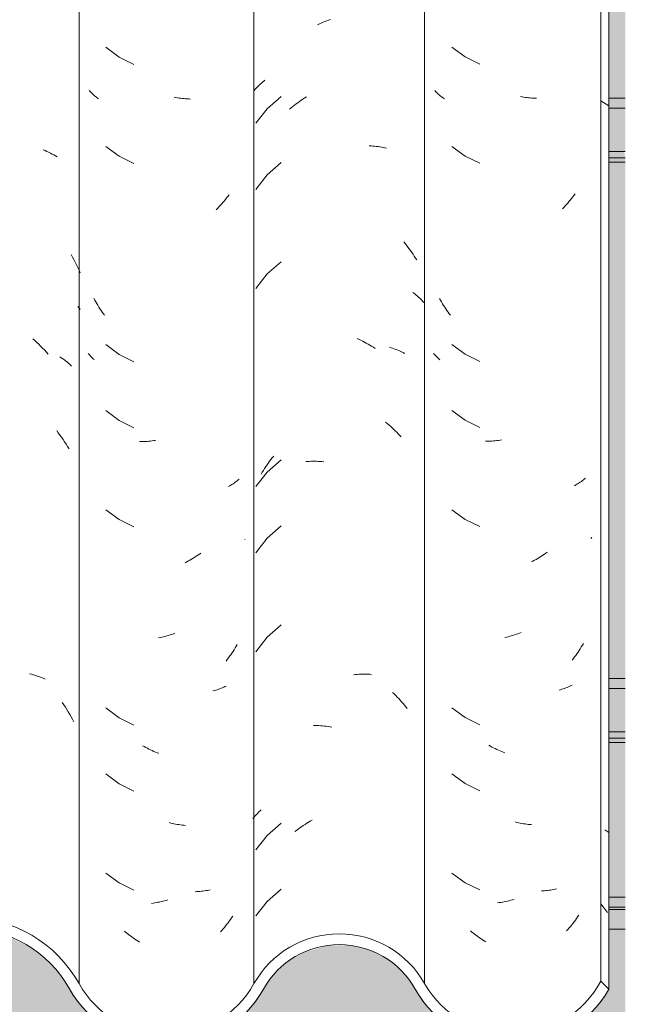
# Model space of a CAD drawing. Header units: metres. Extents: x -27.3 to 21, y -0.3 to 10.3.
# Tile 94 of 237: x 9.823 to 10.1, y 2.865 to 3.314. Entities that reach past the tile are written whole.
import ezdxf

# ---------------------------------------------------------------- set-up
doc = ezdxf.new("R2010")
doc.units = ezdxf.units.M
for name, color, linetype, lineweight in [('A-GLAZ-CWMG', 7, 'Continuous', 5), ('A-ROOF', 7, 'Continuous', 5), ('A-WALL', 7, 'Continuous', 5), ('A-WALL-PATT', 7, 'Continuous', 5)]:
    doc.layers.add(name, color=color, linetype=linetype, lineweight=lineweight)

# ---------------------------------------------------------------- blocks, each defined once
blk = doc.blocks.new('FP_172-FACHADA 03')
at = {"layer": 'A-GLAZ-CWMG', "color": 9, "true_color": 0xc0c0c0}
for p, q in [((15.04182, 3.25492), (15.04267, 3.25456)), ((15.04267, 3.25456), (15.0435, 3.25419)), ((15.0435, 3.25419), (15.04432, 3.2538)), ((15.04432, 3.2538), (15.04514, 3.2534)), ((15.04514, 3.2534), (15.04594, 3.25298)), ((15.04594, 3.25298), (15.04672, 3.25255)), ((15.04672, 3.25255), (15.0475, 3.25211)), ((15.0475, 3.25211), (15.04826, 3.25165)), ((15.05458, 3.20713), (15.05523, 3.20597)), ((15.05523, 3.20597), (15.05585, 3.20479)), ((15.05585, 3.20479), (15.05646, 3.20359)), ((15.05646, 3.20359), (15.05705, 3.20239)), ((15.05705, 3.20239), (15.05763, 3.20118)), ((15.05763, 3.20118), (15.05818, 3.19995)), ((15.05818, 3.19995), (15.05872, 3.19872)), ((15.0577, 3.18336), (15.05822, 3.18273)), ((15.05822, 3.18273), (15.05872, 3.1821)), ((15.03711, 3.16867), (15.03801, 3.16785)), ((15.03801, 3.16785), (15.0389, 3.16702)), ((15.0389, 3.16702), (15.03979, 3.16618)), ((15.03979, 3.16618), (15.04066, 3.16532)), ((15.04066, 3.16532), (15.04152, 3.16444)), ((15.04152, 3.16444), (15.04237, 3.16355)), ((15.04237, 3.16355), (15.04321, 3.16264)), ((15.04321, 3.16264), (15.04404, 3.16172)), ((15.04938, 3.1605), (15.05011, 3.16001)), ((15.05011, 3.16001), (15.05082, 3.15951)), ((15.05082, 3.15951), (15.05152, 3.15899)), ((15.05152, 3.15899), (15.05221, 3.15847)), ((15.05221, 3.15847), (15.05288, 3.15793)), ((15.05288, 3.15793), (15.05354, 3.15738)), ((15.05354, 3.15738), (15.05418, 3.15681)), ((15.05418, 3.15681), (15.0548, 3.15624)), ((15.04799, 3.12677), (15.04874, 3.12576)), ((15.04874, 3.12576), (15.04948, 3.12475)), ((15.04948, 3.12475), (15.05021, 3.12372)), ((15.05021, 3.12372), (15.05092, 3.12267)), ((15.05092, 3.12267), (15.05162, 3.12162)), ((15.05162, 3.12162), (15.0523, 3.12055)), ((15.0523, 3.12055), (15.05297, 3.11947)), ((15.05297, 3.11947), (15.05362, 3.11838)), ((15.03563, 3.01584), (15.03655, 3.01559)), ((15.03655, 3.01559), (15.03746, 3.01533)), ((15.03746, 3.01533), (15.03836, 3.01505)), ((15.03836, 3.01505), (15.03925, 3.01475)), ((15.03925, 3.01475), (15.04012, 3.01443)), ((15.04012, 3.01443), (15.04099, 3.01411)), ((15.04099, 3.01411), (15.04185, 3.01376)), ((15.04185, 3.01376), (15.0427, 3.0134)), ((15.05055, 3.00264), (15.05126, 3.00159)), ((15.05126, 3.00159), (15.05195, 3.00053)), ((15.05195, 3.00053), (15.05262, 2.99946)), ((15.05262, 2.99946), (15.05329, 2.99837)), ((15.05329, 2.99837), (15.05393, 2.99728)), ((15.05393, 2.99728), (15.05457, 2.99617)), ((15.05457, 2.99617), (15.05518, 2.99505)), ((15.05518, 2.99505), (15.05578, 2.99392))]:
    blk.add_line(p, q, dxfattribs=at)
blk = doc.blocks.new('FP_173-FACHADA 03')
at = {"layer": 'A-GLAZ-CWMG', "color": 9, "true_color": 0xc0c0c0}
for p, q in [((15.07048, 3.30167), (15.07646, 3.29718)), ((15.07646, 3.29718), (15.08317, 3.29384)), ((15.06318, 3.28161), (15.06279, 3.28203)), ((15.06357, 3.28119), (15.06318, 3.28161)), ((15.06398, 3.28078), (15.06357, 3.28119)), ((15.0644, 3.28038), (15.06398, 3.28078)), ((15.06483, 3.27999), (15.0644, 3.28038)), ((15.06527, 3.2796), (15.06483, 3.27999)), ((15.06573, 3.27922), (15.06527, 3.2796)), ((15.06619, 3.27885), (15.06573, 3.27922)), ((15.06667, 3.27849), (15.06619, 3.27885)), ((15.06715, 3.27814), (15.06667, 3.27849)), ((15.10242, 3.27877), (15.10167, 3.27891)), ((15.10317, 3.27864), (15.10242, 3.27877)), ((15.10391, 3.27852), (15.10317, 3.27864)), ((15.10465, 3.27842), (15.10391, 3.27852)), ((15.1054, 3.27833), (15.10465, 3.27842)), ((15.10613, 3.27825), (15.1054, 3.27833)), ((15.10687, 3.27819), (15.10613, 3.27825)), ((15.1076, 3.27814), (15.10687, 3.27819)), ((15.10833, 3.2781), (15.1076, 3.27814)), ((15.10906, 3.27808), (15.10833, 3.2781)), ((15.07048, 3.25646), (15.07646, 3.25197)), ((15.07646, 3.25197), (15.08317, 3.24863)), ((15.12385, 3.23084), (15.12326, 3.23016)), ((15.12443, 3.23153), (15.12385, 3.23084)), ((15.125, 3.23222), (15.12443, 3.23153)), ((15.12556, 3.23293), (15.125, 3.23222)), ((15.12612, 3.23365), (15.12556, 3.23293)), ((15.12666, 3.23438), (15.12612, 3.23365)), ((15.12144, 3.22819), (15.12082, 3.22756)), ((15.12206, 3.22884), (15.12144, 3.22819)), ((15.12266, 3.22949), (15.12206, 3.22884)), ((15.12326, 3.23016), (15.12266, 3.22949)), ((15.06537, 3.18633), (15.06492, 3.18715)), ((15.06582, 3.18552), (15.06537, 3.18633)), ((15.06629, 3.18473), (15.06582, 3.18552)), ((15.06677, 3.18394), (15.06629, 3.18473)), ((15.06725, 3.18316), (15.06677, 3.18394)), ((15.06775, 3.18238), (15.06725, 3.18316)), ((15.06826, 3.18162), (15.06775, 3.18238)), ((15.06878, 3.18087), (15.06826, 3.18162)), ((15.06931, 3.18012), (15.06878, 3.18087)), ((15.06985, 3.17939), (15.06931, 3.18012)), ((15.07048, 3.16603), (15.07646, 3.16154)), ((15.06269, 3.16158), (15.06232, 3.16201)), ((15.06306, 3.16116), (15.06269, 3.16158)), ((15.06345, 3.16074), (15.06306, 3.16116)), ((15.06385, 3.16034), (15.06345, 3.16074)), ((15.06426, 3.15994), (15.06385, 3.16034)), ((15.06468, 3.15955), (15.06426, 3.15994)), ((15.06512, 3.15916), (15.06468, 3.15955)), ((15.07646, 3.16154), (15.08317, 3.1582)), ((15.07048, 3.13589), (15.07646, 3.13139)), ((15.07646, 3.13139), (15.08317, 3.12805)), ((15.08647, 3.12174), (15.08575, 3.12175)), ((15.08719, 3.12175), (15.08647, 3.12174)), ((15.08792, 3.12178), (15.08719, 3.12175)), ((15.08865, 3.12181), (15.08792, 3.12178)), ((15.08938, 3.12186), (15.08865, 3.12181)), ((15.09011, 3.12193), (15.08938, 3.12186)), ((15.09085, 3.122), (15.09011, 3.12193)), ((15.09159, 3.12209), (15.09085, 3.122)), ((15.09234, 3.1222), (15.09159, 3.12209)), ((15.09308, 3.12231), (15.09234, 3.1222)), ((15.13134, 3.10466), (15.1309, 3.10427)), ((15.12696, 3.10151), (15.12642, 3.1012)), ((15.12749, 3.10182), (15.12696, 3.10151)), ((15.12801, 3.10214), (15.12749, 3.10182)), ((15.12851, 3.10248), (15.12801, 3.10214)), ((15.12901, 3.10282), (15.12851, 3.10248)), ((15.1295, 3.10317), (15.12901, 3.10282)), ((15.12998, 3.10353), (15.1295, 3.10317)), ((15.13044, 3.10389), (15.12998, 3.10353)), ((15.1309, 3.10427), (15.13044, 3.10389)), ((15.07048, 3.09068), (15.07646, 3.08618)), ((15.07646, 3.08618), (15.08317, 3.08284)), ((15.13395, 3.07719), (15.13386, 3.07708)), ((15.11099, 3.06896), (15.11027, 3.06852)), ((15.1117, 3.06942), (15.11099, 3.06896)), ((15.11241, 3.06989), (15.1117, 3.06942)), ((15.11311, 3.07037), (15.11241, 3.06989)), ((15.11381, 3.07086), (15.11311, 3.07037)), ((15.10737, 3.06688), (15.10664, 3.0665)), ((15.1081, 3.06727), (15.10737, 3.06688)), ((15.10883, 3.06767), (15.1081, 3.06727)), ((15.10955, 3.06809), (15.10883, 3.06767)), ((15.11027, 3.06852), (15.10955, 3.06809)), ((15.09675, 3.03265), (15.09599, 3.03247)), ((15.0975, 3.03285), (15.09675, 3.03265)), ((15.09825, 3.03306), (15.0975, 3.03285)), ((15.099, 3.03328), (15.09825, 3.03306)), ((15.09975, 3.03352), (15.099, 3.03328)), ((15.1005, 3.03377), (15.09975, 3.03352)), ((15.10125, 3.03404), (15.1005, 3.03377)), ((15.102, 3.03432), (15.10125, 3.03404)), ((15.09524, 3.0323), (15.09449, 3.03214)), ((15.09599, 3.03247), (15.09524, 3.0323)), ((15.12997, 3.02838), (15.12949, 3.02759)), ((15.13044, 3.02918), (15.12997, 3.02838)), ((15.12695, 3.02378), (15.12641, 3.02304)), ((15.12748, 3.02452), (15.12695, 3.02378)), ((15.128, 3.02527), (15.12748, 3.02452)), ((15.1285, 3.02604), (15.128, 3.02527)), ((15.129, 3.02681), (15.1285, 3.02604)), ((15.12949, 3.02759), (15.129, 3.02681)), ((15.12586, 3.02232), (15.1253, 3.0216)), ((15.12641, 3.02304), (15.12586, 3.02232)), ((15.12538, 3.01023), (15.12481, 3.00995)), ((15.11998, 3.00814), (15.11934, 3.00797)), ((15.12061, 3.00833), (15.11998, 3.00814)), ((15.12124, 3.00853), (15.12061, 3.00833)), ((15.12185, 3.00874), (15.12124, 3.00853)), ((15.12246, 3.00896), (15.12185, 3.00874)), ((15.12306, 3.00919), (15.12246, 3.00896)), ((15.12365, 3.00944), (15.12306, 3.00919)), ((15.12424, 3.00969), (15.12365, 3.00944)), ((15.12481, 3.00995), (15.12424, 3.00969)), ((15.07048, 3.00025), (15.07646, 2.99575)), ((15.07646, 2.99575), (15.08317, 2.99241)), ((15.08793, 2.98258), (15.0872, 2.98299)), ((15.08866, 2.98219), (15.08793, 2.98258)), ((15.08939, 2.98181), (15.08866, 2.98219)), ((15.09013, 2.98144), (15.08939, 2.98181)), ((15.09087, 2.98109), (15.09013, 2.98144)), ((15.09161, 2.98074), (15.09087, 2.98109)), ((15.09235, 2.98042), (15.09161, 2.98074)), ((15.0931, 2.9801), (15.09235, 2.98042)), ((15.09384, 2.9798), (15.0931, 2.9801)), ((15.09459, 2.97952), (15.09384, 2.9798)), ((15.07048, 2.9701), (15.07646, 2.96561)), ((15.07646, 2.96561), (15.08317, 2.96227)), ((15.10003, 2.94771), (15.09928, 2.94789)), ((15.10078, 2.94753), (15.10003, 2.94771)), ((15.10153, 2.94737), (15.10078, 2.94753)), ((15.10228, 2.94723), (15.10153, 2.94737)), ((15.10303, 2.94709), (15.10228, 2.94723)), ((15.10377, 2.94697), (15.10303, 2.94709)), ((15.10452, 2.94687), (15.10377, 2.94697)), ((15.10526, 2.94677), (15.10452, 2.94687)), ((15.106, 2.94669), (15.10526, 2.94677)), ((15.10673, 2.94663), (15.106, 2.94669)), ((15.07048, 2.92489), (15.07646, 2.92039)), ((15.07646, 2.92039), (15.08317, 2.91705)), ((15.11196, 2.9164), (15.11125, 2.91638)), ((15.11267, 2.91645), (15.11196, 2.9164)), ((15.11337, 2.9165), (15.11267, 2.91645)), ((15.11406, 2.91657), (15.11337, 2.9165)), ((15.11475, 2.91665), (15.11406, 2.91657)), ((15.11544, 2.91674), (15.11475, 2.91665)), ((15.11612, 2.91685), (15.11544, 2.91674)), ((15.11679, 2.91697), (15.11612, 2.91685)), ((15.11746, 2.9171), (15.11679, 2.91697)), ((15.11811, 2.91724), (15.11746, 2.9171)), ((15.09348, 2.91138), (15.09274, 2.91126)), ((15.09423, 2.91152), (15.09348, 2.91138)), ((15.09498, 2.91167), (15.09423, 2.91152)), ((15.09573, 2.91183), (15.09498, 2.91167)), ((15.09648, 2.91201), (15.09573, 2.91183)), ((15.09723, 2.9122), (15.09648, 2.91201)), ((15.09798, 2.91241), (15.09723, 2.9122)), ((15.09874, 2.91263), (15.09798, 2.91241)), ((15.09199, 2.91115), (15.09125, 2.91105)), ((15.09274, 2.91126), (15.09199, 2.91115)), ((15.12676, 2.90295), (15.12622, 2.90222)), ((15.12729, 2.90369), (15.12676, 2.90295)), ((15.12781, 2.90444), (15.12729, 2.90369)), ((15.12833, 2.9052), (15.12781, 2.90444)), ((15.07959, 2.89783), (15.07892, 2.89839)), ((15.12337, 2.89871), (15.12277, 2.89805)), ((15.12396, 2.89939), (15.12337, 2.89871)), ((15.12454, 2.90008), (15.12396, 2.89939)), ((15.12511, 2.90078), (15.12454, 2.90008)), ((15.12567, 2.90149), (15.12511, 2.90078)), ((15.12622, 2.90222), (15.12567, 2.90149)), ((15.08026, 2.89729), (15.07959, 2.89783)), ((15.08094, 2.89675), (15.08026, 2.89729)), ((15.08162, 2.89623), (15.08094, 2.89675)), ((15.08231, 2.89572), (15.08162, 2.89623)), ((15.08301, 2.89523), (15.08231, 2.89572)), ((15.08371, 2.89474), (15.08301, 2.89523)), ((15.08442, 2.89427), (15.08371, 2.89474)), ((15.08513, 2.89381), (15.08442, 2.89427)), ((15.08584, 2.89337), (15.08513, 2.89381))]:
    blk.add_line(p, q, dxfattribs=at)
blk = doc.blocks.new('FP_174-FACHADA 03')
at = {"layer": 'A-GLAZ-CWMG', "color": 9, "true_color": 0xc0c0c0}
for p, q in [((15.16711, 3.31198), (15.16794, 3.31238)), ((15.16794, 3.31238), (15.16877, 3.31275)), ((15.16877, 3.31275), (15.16961, 3.31311)), ((15.16961, 3.31311), (15.17045, 3.31346)), ((15.17045, 3.31346), (15.17129, 3.31379)), ((15.17129, 3.31379), (15.17213, 3.3141)), ((15.17213, 3.3141), (15.17298, 3.3144)), ((15.13994, 3.28397), (15.14043, 3.28444)), ((15.14043, 3.28444), (15.14093, 3.28491)), ((15.14093, 3.28491), (15.14144, 3.28536)), ((15.14144, 3.28536), (15.14197, 3.2858)), ((15.14197, 3.2858), (15.14251, 3.28623)), ((15.14251, 3.28623), (15.14306, 3.28665)), ((15.13811, 3.282), (15.13855, 3.28251)), ((15.13855, 3.28251), (15.139, 3.283)), ((15.139, 3.283), (15.13946, 3.28349)), ((15.13946, 3.28349), (15.13994, 3.28397)), ((15.15041, 3.27921), (15.14406, 3.27364)), ((15.15656, 3.27523), (15.15732, 3.27582)), ((15.15732, 3.27582), (15.15809, 3.27639)), ((15.15809, 3.27639), (15.15886, 3.27695)), ((15.15886, 3.27695), (15.15964, 3.2775)), ((15.15964, 3.2775), (15.16043, 3.27803)), ((15.16043, 3.27803), (15.16122, 3.27855)), ((15.16122, 3.27855), (15.16202, 3.27905)), ((15.14406, 3.27364), (15.13889, 3.267)), ((15.15433, 3.27338), (15.15506, 3.27401)), ((15.15506, 3.27401), (15.15581, 3.27463)), ((15.15581, 3.27463), (15.15656, 3.27523)), ((15.19069, 3.25673), (15.1915, 3.25668)), ((15.1915, 3.25668), (15.1923, 3.25662)), ((15.1923, 3.25662), (15.1931, 3.25654)), ((15.1931, 3.25654), (15.19389, 3.25645)), ((15.19389, 3.25645), (15.19467, 3.25634)), ((15.19467, 3.25634), (15.19545, 3.25622)), ((15.19545, 3.25622), (15.19622, 3.25609)), ((15.19622, 3.25609), (15.19699, 3.25594)), ((15.19699, 3.25594), (15.19774, 3.25577)), ((15.19774, 3.25577), (15.19849, 3.25559)), ((15.15041, 3.24907), (15.14406, 3.2435)), ((15.14406, 3.2435), (15.13889, 3.23686)), ((15.20647, 3.21286), (15.20711, 3.21209)), ((15.20711, 3.21209), (15.20773, 3.21131)), ((15.20773, 3.21131), (15.20835, 3.21052)), ((15.20835, 3.21052), (15.20895, 3.20971)), ((15.20895, 3.20971), (15.20954, 3.20889)), ((15.20954, 3.20889), (15.21012, 3.20807)), ((15.21012, 3.20807), (15.21069, 3.20723)), ((15.15041, 3.20385), (15.14406, 3.19829)), ((15.21069, 3.20723), (15.21125, 3.20638)), ((15.21125, 3.20638), (15.2118, 3.20552)), ((15.2118, 3.20552), (15.21233, 3.20465)), ((15.14406, 3.19829), (15.13889, 3.19165)), ((15.21051, 3.18982), (15.21108, 3.18941)), ((15.21108, 3.18941), (15.21163, 3.18898)), ((15.21163, 3.18898), (15.21216, 3.18855)), ((15.21216, 3.18855), (15.21269, 3.1881)), ((15.21269, 3.1881), (15.2132, 3.18765)), ((15.2132, 3.18765), (15.2137, 3.18718)), ((15.2137, 3.18718), (15.21418, 3.18671)), ((15.21418, 3.18671), (15.21465, 3.18623)), ((15.21465, 3.18623), (15.21511, 3.18574)), ((15.21511, 3.18574), (15.21556, 3.18524)), ((15.18519, 3.16875), (15.18603, 3.16837)), ((15.18603, 3.16837), (15.18686, 3.16798)), ((15.18686, 3.16798), (15.18768, 3.16758)), ((15.18768, 3.16758), (15.18851, 3.16715)), ((15.18851, 3.16715), (15.18933, 3.16672)), ((15.18933, 3.16672), (15.19014, 3.16626)), ((15.19014, 3.16626), (15.19095, 3.1658)), ((15.19095, 3.1658), (15.19176, 3.16531)), ((15.19176, 3.16531), (15.19255, 3.16481)), ((15.19255, 3.16481), (15.19335, 3.1643)), ((15.19989, 3.16479), (15.20062, 3.16457)), ((15.20062, 3.16457), (15.20133, 3.16434)), ((15.20133, 3.16434), (15.20204, 3.1641)), ((15.20204, 3.1641), (15.20275, 3.16384)), ((15.20275, 3.16384), (15.20344, 3.16357)), ((15.20344, 3.16357), (15.20412, 3.16328)), ((15.20412, 3.16328), (15.20479, 3.16299)), ((15.20479, 3.16299), (15.20546, 3.16268)), ((15.20546, 3.16268), (15.20611, 3.16236)), ((15.20611, 3.16236), (15.20675, 3.16202)), ((15.19816, 3.13063), (15.19891, 3.13001)), ((15.19891, 3.13001), (15.19964, 3.12938)), ((15.19964, 3.12938), (15.20037, 3.12874)), ((15.20037, 3.12874), (15.2011, 3.12808)), ((15.2011, 3.12808), (15.20181, 3.12741)), ((15.20181, 3.12741), (15.20251, 3.12672)), ((15.20251, 3.12672), (15.20321, 3.12603)), ((15.20321, 3.12603), (15.20389, 3.12532)), ((15.20389, 3.12532), (15.20457, 3.12459)), ((15.20457, 3.12459), (15.20524, 3.12386)), ((15.1452, 3.1128), (15.14581, 3.1136)), ((15.14581, 3.1136), (15.14643, 3.11439)), ((15.14643, 3.11439), (15.14706, 3.11517)), ((15.14234, 3.10862), (15.14289, 3.10948)), ((15.14289, 3.10948), (15.14345, 3.11032)), ((15.14345, 3.11032), (15.14402, 3.11116)), ((15.14402, 3.11116), (15.14461, 3.11199)), ((15.15041, 3.11342), (15.14406, 3.10786)), ((15.14461, 3.11199), (15.1452, 3.1128)), ((15.16167, 3.11261), (15.16247, 3.11267)), ((15.16247, 3.11267), (15.16327, 3.11272)), ((15.16327, 3.11272), (15.16409, 3.11275)), ((15.16409, 3.11275), (15.1649, 3.11277)), ((15.1649, 3.11277), (15.16572, 3.11277)), ((15.16572, 3.11277), (15.16655, 3.11276)), ((15.16655, 3.11276), (15.16737, 3.11273)), ((15.16737, 3.11273), (15.1682, 3.11269)), ((15.1682, 3.11269), (15.16904, 3.11263)), ((15.16904, 3.11263), (15.16988, 3.11255)), ((15.14406, 3.10786), (15.13889, 3.10122)), ((15.14128, 3.10688), (15.1418, 3.10776)), ((15.1418, 3.10776), (15.14234, 3.10862)), ((15.15041, 3.08328), (15.14406, 3.07772)), ((15.14406, 3.07772), (15.13889, 3.07107)), ((15.15041, 3.03807), (15.14406, 3.0325)), ((15.14406, 3.0325), (15.13889, 3.02586)), ((15.1835, 3.01536), (15.18434, 3.01544)), ((15.18434, 3.01544), (15.18518, 3.01551)), ((15.18518, 3.01551), (15.18601, 3.01557)), ((15.18601, 3.01557), (15.18684, 3.01561)), ((15.18684, 3.01561), (15.18767, 3.01563)), ((15.18767, 3.01563), (15.18849, 3.01564)), ((15.18849, 3.01564), (15.18931, 3.01564)), ((15.18931, 3.01564), (15.19012, 3.01561)), ((15.19012, 3.01561), (15.19093, 3.01558)), ((15.19093, 3.01558), (15.19174, 3.01552)), ((15.20135, 3.00727), (15.20206, 3.0066)), ((15.20206, 3.0066), (15.20276, 3.00591)), ((15.20276, 3.00591), (15.20345, 3.00521)), ((15.20345, 3.00521), (15.20413, 3.00449)), ((15.20413, 3.00449), (15.20481, 3.00376)), ((15.20481, 3.00376), (15.20547, 3.00302)), ((15.20547, 3.00302), (15.20612, 3.00227)), ((15.20612, 3.00227), (15.20676, 3.00151)), ((15.20676, 3.00151), (15.2074, 3.00073)), ((15.2074, 3.00073), (15.20802, 2.99994)), ((15.16519, 2.9922), (15.16601, 2.9922)), ((15.16601, 2.9922), (15.16684, 2.99218)), ((15.16684, 2.99218), (15.16766, 2.99215)), ((15.16766, 2.99215), (15.1685, 2.9921)), ((15.1685, 2.9921), (15.16933, 2.99203)), ((15.16933, 2.99203), (15.17017, 2.99195)), ((15.17017, 2.99195), (15.17101, 2.99186)), ((15.17101, 2.99186), (15.17185, 2.99175)), ((15.17185, 2.99175), (15.1727, 2.99162)), ((15.1727, 2.99162), (15.17354, 2.99147)), ((15.13887, 2.95129), (15.13934, 2.95179)), ((15.13934, 2.95179), (15.13982, 2.95228)), ((15.13982, 2.95228), (15.14032, 2.95277)), ((15.14032, 2.95277), (15.14082, 2.95324)), ((15.14082, 2.95324), (15.14135, 2.9537)), ((15.13755, 2.94974), (15.13797, 2.95026)), ((15.13797, 2.95026), (15.13841, 2.95078)), ((15.13841, 2.95078), (15.13887, 2.95129)), ((15.15041, 2.94764), (15.14406, 2.94207)), ((15.16137, 2.94707), (15.16217, 2.94757)), ((15.16217, 2.94757), (15.16297, 2.94806)), ((15.16297, 2.94806), (15.16378, 2.94852)), ((15.16378, 2.94852), (15.1646, 2.94898)), ((15.1567, 2.94377), (15.15746, 2.94436)), ((15.15746, 2.94436), (15.15823, 2.94493)), ((15.15823, 2.94493), (15.15901, 2.94549)), ((15.15901, 2.94549), (15.15979, 2.94603)), ((15.15979, 2.94603), (15.16058, 2.94656)), ((15.16058, 2.94656), (15.16137, 2.94707)), ((15.14406, 2.94207), (15.13889, 2.93543)), ((15.15041, 2.91749), (15.14406, 2.91193)), ((15.14406, 2.91193), (15.13889, 2.90529))]:
    blk.add_line(p, q, dxfattribs=at)
blk = doc.blocks.new('FP_175-FACHADA 03')
at = {"layer": 'A-GLAZ-CWMG', "color": 9, "true_color": 0xc0c0c0}
for p, q in [((15.22839, 3.30169), (15.23442, 3.29726)), ((15.23442, 3.29726), (15.24117, 3.29399)), ((15.22096, 3.28153), (15.22057, 3.28195)), ((15.22137, 3.28112), (15.22096, 3.28153)), ((15.22179, 3.28072), (15.22137, 3.28112)), ((15.22221, 3.28032), (15.22179, 3.28072)), ((15.22265, 3.27993), (15.22221, 3.28032)), ((15.2231, 3.27955), (15.22265, 3.27993)), ((15.22357, 3.27918), (15.2231, 3.27955)), ((15.22404, 3.27882), (15.22357, 3.27918)), ((15.22452, 3.27846), (15.22404, 3.27882)), ((15.22501, 3.27811), (15.22452, 3.27846)), ((15.26046, 3.27908), (15.25971, 3.27922)), ((15.2612, 3.27895), (15.26046, 3.27908)), ((15.26195, 3.27884), (15.2612, 3.27895)), ((15.26269, 3.27874), (15.26195, 3.27884)), ((15.26343, 3.27866), (15.26269, 3.27874)), ((15.26417, 3.27858), (15.26343, 3.27866)), ((15.26491, 3.27853), (15.26417, 3.27858)), ((15.26564, 3.27848), (15.26491, 3.27853)), ((15.26637, 3.27845), (15.26564, 3.27848)), ((15.26709, 3.27843), (15.26637, 3.27845)), ((15.22839, 3.25647), (15.23442, 3.25204)), ((15.23442, 3.25204), (15.24117, 3.24877)), ((15.28466, 3.23482), (15.28412, 3.23409)), ((15.28127, 3.23059), (15.28067, 3.22992)), ((15.28185, 3.23127), (15.28127, 3.23059)), ((15.28243, 3.23196), (15.28185, 3.23127)), ((15.283, 3.23266), (15.28243, 3.23196)), ((15.28356, 3.23337), (15.283, 3.23266)), ((15.28412, 3.23409), (15.28356, 3.23337)), ((15.27945, 3.22861), (15.27883, 3.22798)), ((15.28007, 3.22926), (15.27945, 3.22861)), ((15.28067, 3.22992), (15.28007, 3.22926)), ((15.2232, 3.18629), (15.22274, 3.1871)), ((15.22366, 3.18548), (15.2232, 3.18629)), ((15.22414, 3.18469), (15.22366, 3.18548)), ((15.22462, 3.18391), (15.22414, 3.18469)), ((15.22512, 3.18313), (15.22462, 3.18391)), ((15.22562, 3.18237), (15.22512, 3.18313)), ((15.22614, 3.18161), (15.22562, 3.18237)), ((15.22666, 3.18086), (15.22614, 3.18161)), ((15.2272, 3.18012), (15.22666, 3.18086)), ((15.22774, 3.17939), (15.2272, 3.18012)), ((15.22839, 3.16605), (15.23442, 3.16162)), ((15.2204, 3.16157), (15.22002, 3.16201)), ((15.22079, 3.16114), (15.2204, 3.16157)), ((15.2212, 3.16072), (15.22079, 3.16114)), ((15.22162, 3.16031), (15.2212, 3.16072)), ((15.22205, 3.1599), (15.22162, 3.16031)), ((15.22249, 3.1595), (15.22205, 3.1599)), ((15.22294, 3.15911), (15.22249, 3.1595)), ((15.23442, 3.16162), (15.24117, 3.15834)), ((15.22839, 3.1359), (15.23442, 3.13147)), ((15.23442, 3.13147), (15.24117, 3.1282)), ((15.25111, 3.12255), (15.25037, 3.12242)), ((15.24448, 3.12192), (15.24376, 3.12192)), ((15.24521, 3.12194), (15.24448, 3.12192)), ((15.24593, 3.12197), (15.24521, 3.12194)), ((15.24667, 3.12201), (15.24593, 3.12197)), ((15.2474, 3.12207), (15.24667, 3.12201)), ((15.24814, 3.12214), (15.2474, 3.12207)), ((15.24888, 3.12222), (15.24814, 3.12214)), ((15.24962, 3.12231), (15.24888, 3.12222)), ((15.25037, 3.12242), (15.24962, 3.12231)), ((15.28889, 3.10473), (15.28843, 3.10435)), ((15.28933, 3.10511), (15.28889, 3.10473)), ((15.28496, 3.10195), (15.28442, 3.10164)), ((15.28548, 3.10227), (15.28496, 3.10195)), ((15.286, 3.10259), (15.28548, 3.10227)), ((15.28651, 3.10292), (15.286, 3.10259)), ((15.28701, 3.10327), (15.28651, 3.10292)), ((15.28749, 3.10362), (15.28701, 3.10327)), ((15.28797, 3.10398), (15.28749, 3.10362)), ((15.28843, 3.10435), (15.28797, 3.10398)), ((15.22839, 3.09069), (15.23442, 3.08626)), ((15.23442, 3.08626), (15.24117, 3.08299)), ((15.29206, 3.07781), (15.29184, 3.07755)), ((15.29228, 3.07808), (15.29206, 3.07781)), ((15.26831, 3.06888), (15.26759, 3.06844)), ((15.26902, 3.06932), (15.26831, 3.06888)), ((15.26973, 3.06978), (15.26902, 3.06932)), ((15.27044, 3.07026), (15.26973, 3.06978)), ((15.27114, 3.07074), (15.27044, 3.07026)), ((15.27183, 3.07124), (15.27114, 3.07074)), ((15.26541, 3.06722), (15.26467, 3.06684)), ((15.26614, 3.06762), (15.26541, 3.06722)), ((15.26686, 3.06802), (15.26614, 3.06762)), ((15.26759, 3.06844), (15.26686, 3.06802)), ((15.25403, 3.03272), (15.25328, 3.03255)), ((15.25478, 3.03291), (15.25403, 3.03272)), ((15.25553, 3.03312), (15.25478, 3.03291)), ((15.25629, 3.03333), (15.25553, 3.03312)), ((15.25704, 3.03356), (15.25629, 3.03333)), ((15.25779, 3.03381), (15.25704, 3.03356)), ((15.25854, 3.03406), (15.25779, 3.03381)), ((15.25929, 3.03433), (15.25854, 3.03406)), ((15.26004, 3.03462), (15.25929, 3.03433)), ((15.25328, 3.03255), (15.25253, 3.03239)), ((15.28796, 3.02883), (15.28748, 3.02804)), ((15.28842, 3.02963), (15.28796, 3.02883)), ((15.28495, 3.02422), (15.28441, 3.02348)), ((15.28547, 3.02497), (15.28495, 3.02422)), ((15.28599, 3.02572), (15.28547, 3.02497)), ((15.2865, 3.02649), (15.28599, 3.02572)), ((15.287, 3.02726), (15.2865, 3.02649)), ((15.28748, 3.02804), (15.287, 3.02726)), ((15.28386, 3.02276), (15.28331, 3.02204)), ((15.28441, 3.02348), (15.28386, 3.02276)), ((15.28282, 3.01039), (15.28224, 3.01012)), ((15.28338, 3.01067), (15.28282, 3.01039)), ((15.278, 3.00855), (15.27736, 3.00838)), ((15.27863, 3.00875), (15.278, 3.00855)), ((15.27925, 3.00895), (15.27863, 3.00875)), ((15.27986, 3.00916), (15.27925, 3.00895)), ((15.28047, 3.00938), (15.27986, 3.00916)), ((15.28107, 3.00962), (15.28047, 3.00938)), ((15.28166, 3.00987), (15.28107, 3.00962)), ((15.28224, 3.01012), (15.28166, 3.00987)), ((15.22839, 3.00026), (15.23442, 2.99583)), ((15.23442, 2.99583), (15.24117, 2.99256)), ((15.24595, 2.98277), (15.24522, 2.98317)), ((15.24668, 2.98238), (15.24595, 2.98277)), ((15.24742, 2.98201), (15.24668, 2.98238)), ((15.24815, 2.98165), (15.24742, 2.98201)), ((15.24889, 2.9813), (15.24815, 2.98165)), ((15.24964, 2.98097), (15.24889, 2.9813)), ((15.25038, 2.98065), (15.24964, 2.98097)), ((15.25113, 2.98034), (15.25038, 2.98065)), ((15.25188, 2.98004), (15.25113, 2.98034)), ((15.25263, 2.97976), (15.25188, 2.98004)), ((15.22839, 2.97012), (15.23442, 2.96569)), ((15.23442, 2.96569), (15.24117, 2.96241)), ((15.25807, 2.948), (15.25732, 2.94818)), ((15.25882, 2.94783), (15.25807, 2.948)), ((15.25957, 2.94767), (15.25882, 2.94783)), ((15.26032, 2.94753), (15.25957, 2.94767)), ((15.26106, 2.9474), (15.26032, 2.94753)), ((15.26181, 2.94729), (15.26106, 2.9474)), ((15.26255, 2.94719), (15.26181, 2.94729)), ((15.26329, 2.9471), (15.26255, 2.94719)), ((15.26403, 2.94703), (15.26329, 2.9471)), ((15.26477, 2.94696), (15.26403, 2.94703)), ((15.22839, 2.9249), (15.23442, 2.92047)), ((15.23442, 2.92047), (15.24117, 2.9172)), ((15.26999, 2.91677), (15.26928, 2.91674)), ((15.2707, 2.91682), (15.26999, 2.91677)), ((15.2714, 2.91688), (15.2707, 2.91682)), ((15.27209, 2.91695), (15.2714, 2.91688)), ((15.27278, 2.91704), (15.27209, 2.91695)), ((15.27346, 2.91713), (15.27278, 2.91704)), ((15.27414, 2.91724), (15.27346, 2.91713)), ((15.27481, 2.91736), (15.27414, 2.91724)), ((15.27548, 2.9175), (15.27481, 2.91736)), ((15.27613, 2.91764), (15.27548, 2.9175)), ((15.25002, 2.91137), (15.24928, 2.91127)), ((15.25077, 2.91149), (15.25002, 2.91137)), ((15.25151, 2.91162), (15.25077, 2.91149)), ((15.25226, 2.91176), (15.25151, 2.91162)), ((15.25301, 2.91192), (15.25226, 2.91176)), ((15.25376, 2.91209), (15.25301, 2.91192)), ((15.25452, 2.91227), (15.25376, 2.91209)), ((15.25527, 2.91247), (15.25452, 2.91227)), ((15.25602, 2.91268), (15.25527, 2.91247)), ((15.25677, 2.91291), (15.25602, 2.91268)), ((15.28422, 2.90266), (15.28367, 2.90193)), ((15.28476, 2.90339), (15.28422, 2.90266)), ((15.28529, 2.90413), (15.28476, 2.90339)), ((15.28581, 2.90488), (15.28529, 2.90413)), ((15.28632, 2.90564), (15.28581, 2.90488)), ((15.23757, 2.89794), (15.2369, 2.8985)), ((15.23825, 2.8974), (15.23757, 2.89794)), ((15.28138, 2.89914), (15.28078, 2.89847)), ((15.28196, 2.89982), (15.28138, 2.89914)), ((15.28254, 2.90052), (15.28196, 2.89982)), ((15.28311, 2.90122), (15.28254, 2.90052)), ((15.28367, 2.90193), (15.28311, 2.90122)), ((15.23893, 2.89688), (15.23825, 2.8974)), ((15.23962, 2.89636), (15.23893, 2.89688)), ((15.24031, 2.89586), (15.23962, 2.89636)), ((15.24101, 2.89537), (15.24031, 2.89586)), ((15.24171, 2.89489), (15.24101, 2.89537)), ((15.24242, 2.89443), (15.24171, 2.89489)), ((15.24314, 2.89398), (15.24242, 2.89443)), ((15.24385, 2.89354), (15.24314, 2.89398))]:
    blk.add_line(p, q, dxfattribs=at)
blk = doc.blocks.new('Rectangular Mullion - Telha Fibrocimento - Ondulada-1908999-FACHADA 03')
at = {"layer": 'A-GLAZ-CWMG', "true_color": 0xc0c0c0}
h = blk.add_hatch(dxfattribs=at)
h.set_pattern_fill('FP_16', color=9, style=0, pattern_type=2)
h.set_pattern_definition([(315.081, (24.664, -6.678), (0.2861737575, -0.270297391), [0.01667, -0.28643, 0.01667, -1.903]), (315.081, (24.664, -6.678), (0.2861737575, -0.270297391), [-0.31978, -0.28643, 0.01667, -0.58954, -1.01]), (315.081, (24.664, -6.678), (0.2861737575, -0.270297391), [-1.212, 0.01667, -0.28643, 0.01667, -0.69057]), (315.081, (24.664, -6.678), (0.2861737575, -0.270297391), [-1.532, -0.1854, 0.01667, -0.4885]), (126.286, (24.771, -6.778), (-0.205045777, 0.24913451), [0.00997, -0.17136, 0.00997, -1.138]), (126.286, (24.771, -6.778), (-0.205045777, 0.24913451), [-0.19131, -0.17136, 0.00997, -0.35269, -0.60444]), (126.286, (24.771, -6.778), (-0.205045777, 0.24913451), [-0.72533, 0.00997, -0.17136, 0.00997, -0.41314]), (126.286, (24.771, -6.778), (-0.205045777, 0.24913451), [-0.91664, -0.11092, 0.00997, -0.29225]), (147.695, (24.807, -6.783), (-0.081132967, 0.021153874), [0.00698, -0.11998, 0.00698, -0.79715]), (147.695, (24.807, -6.783), (-0.081132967, 0.021153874), [-0.13395, -0.11998, 0.00698, -0.24695, -0.42323]), (147.695, (24.807, -6.783), (-0.081132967, 0.021153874), [-0.50787, 0.00698, -0.11998, 0.00698, -0.28928]), (147.695, (24.807, -6.783), (-0.081132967, 0.021153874), [-0.64182, -0.07766, 0.00698, -0.20463])])
h.paths.add_polyline_path([(15.3001, 2.87193), (15.3001, 3.57318), (15.29643, 3.57684), (15.29643, 2.87559)])
h = blk.add_hatch(dxfattribs=at)
h.set_pattern_fill('FP_11', color=9, style=0, pattern_type=2)
h.set_pattern_definition([(0, (32.697, 1.413), (0.4064, 0.10048), [0.01676, -0.28804, 0.01676, -0.28804, -1.626]), (0, (32.697, 1.413), (0.4064, 0.10048), [-0.6096, 0.01676, -0.59284, 0.01676, -0.28804, -0.7112]), (0, (32.697, 1.413), (0.4064, 0.10048), [-1.524, 0.01676, -0.18644, 0.01676, -0.49124]), (120.277, (32.85, 1.463), (-0.2911939, 0.2978186), [0.01663, -0.28565, 0.01663, -1.898]), (120.277, (32.85, 1.463), (-0.2911939, 0.2978186), [-0.3189, -0.28565, 0.01663, -0.58792, -1.008]), (120.277, (32.85, 1.463), (-0.2911939, 0.2978186), [-1.209, 0.01663, -0.28565, 0.01663, -0.68868]), (120.277, (32.85, 1.463), (-0.2911939, 0.2978186), [-1.528, -0.18489, 0.01663, -0.48717]), (239.723, (32.9, 1.664), (-0.11521126, -0.39830183), [0.01663, -0.28565, 0.01663, -1.898]), (239.723, (32.9, 1.664), (-0.11521126, -0.39830183), [-0.3189, -0.28565, 0.01663, -0.58792, -1.008]), (239.723, (32.9, 1.664), (-0.11521126, -0.39830183), [-1.209, 0.01663, -0.28565, 0.01663, -0.68868]), (239.723, (32.9, 1.664), (-0.11521126, -0.39830183), [-1.528, -0.18489, 0.01663, -0.48717])])
h.paths.add_polyline_path([(14.57467, 2.86233), (14.57424, 2.86274), (14.57444, 2.86226)])
h.paths.add_polyline_path([(14.54329, 2.8465), (14.54281, 2.84924), (14.53721, 2.84916), (14.54281, 2.84671)])
h.paths.add_polyline_path([(14.53605, 2.8444), (14.54836, 2.84458), (14.56026, 2.84769), (14.57226, 2.85463), (14.58136, 2.86365), (14.59454, 2.88308), (14.60467, 2.89209), (14.6167, 2.89842), (14.63192, 2.9017), (14.64369, 2.9017), (14.65782, 2.89798), (14.67, 2.89124), (14.67975, 2.88225), (14.69357, 2.86233), (14.7045, 2.85338), (14.71512, 2.84831), (14.72567, 2.84585), (14.73722, 2.84581), (14.74901, 2.84864), (14.75976, 2.85417), (14.76886, 2.86209), (14.78321, 2.88234), (14.79292, 2.89072), (14.80435, 2.89659), (14.81687, 2.89961), (14.83144, 2.89921), (14.84388, 2.89579), (14.85371, 2.89076), (14.86342, 2.88239), (14.87779, 2.86228), (14.88844, 2.85366), (14.89921, 2.8486), (14.90972, 2.84619), (14.92119, 2.84618), (14.93286, 2.84899), (14.94353, 2.85444), (14.95259, 2.86224), (14.96691, 2.88221), (14.97653, 2.89049), (14.98785, 2.89629), (15.00023, 2.89928), (15.01361, 2.89916), (15.02717, 2.89545), (15.03671, 2.89061), (15.04636, 2.88237), (15.06074, 2.8625), (15.07141, 2.85392), (15.08226, 2.84888), (15.09274, 2.84652), (15.10401, 2.8465), (15.11564, 2.84925), (15.1263, 2.85463), (15.13539, 2.86233), (15.14782, 2.87946), (15.1549, 2.88552), (15.16322, 2.88975), (15.17232, 2.89193), (15.18225, 2.89179), (15.19247, 2.88888), (15.19909, 2.88552), (15.20617, 2.87946), (15.21864, 2.86244), (15.22936, 2.85401), (15.24046, 2.84901), (15.25109, 2.84678), (15.26197, 2.84682), (15.27338, 2.84951), (15.28399, 2.85483), (15.29306, 2.86244), (15.3001, 2.87193), (15.29643, 2.87559), (15.29025, 2.86673), (15.28212, 2.85956), (15.27096, 2.85408), (15.2618, 2.85178), (15.2499, 2.85189), (15.23833, 2.85506), (15.23071, 2.8588), (15.22238, 2.86573), (15.20933, 2.88325), (15.20183, 2.88965), (15.19247, 2.8944), (15.18167, 2.89684), (15.17174, 2.89684), (15.16151, 2.8944), (15.15216, 2.88965), (15.14419, 2.88286), (15.13177, 2.86575), (15.1236, 2.85879), (15.11401, 2.85392), (15.10353, 2.85142), (15.09204, 2.85159), (15.08042, 2.85486), (15.07267, 2.85879), (15.0645, 2.86575), (15.05012, 2.88564), (15.03957, 2.89467), (15.02537, 2.9014), (15.01297, 2.90421), (14.99966, 2.90419), (14.98611, 2.90092), (14.97373, 2.89458), (14.96282, 2.88499), (14.94888, 2.86554), (14.9407, 2.85852), (14.93108, 2.8536), (14.92055, 2.85109), (14.90917, 2.85124), (14.89761, 2.85448), (14.8896, 2.8586), (14.88145, 2.86565), (14.86706, 2.88578), (14.85448, 2.8959), (14.84227, 2.90168), (14.82975, 2.90455), (14.81607, 2.9045), (14.80239, 2.90114), (14.7899, 2.89467), (14.77793, 2.88348), (14.76499, 2.86522), (14.75679, 2.85815), (14.74712, 2.85322), (14.73655, 2.85071), (14.72328, 2.85135), (14.71804, 2.85221), (14.71386, 2.85011), (14.71512, 2.85338), (14.7055, 2.8584), (14.69737, 2.86555), (14.68263, 2.88673), (14.67, 2.89725), (14.65566, 2.90391), (14.64112, 2.90672), (14.62796, 2.90643), (14.61339, 2.90243), (14.60026, 2.89503), (14.58822, 2.88286), (14.57467, 2.86233), (14.567, 2.85583), (14.56631, 2.85622), (14.56517, 2.85528), (14.56497, 2.85558), (14.55626, 2.85142), (14.54558, 2.84916), (14.5467, 2.84731), (14.54281, 2.8465), (14.53542, 2.84652), (14.53454, 2.84949), (14.53166, 2.84884), (14.53133, 2.84652), (14.52155, 2.84841), (14.52406, 2.84714), (14.53524, 2.84458)])
h.paths.add_polyline_path([(14.19385, 2.84671), (14.20707, 2.84843), (14.21939, 2.85347), (14.22997, 2.86148), (14.24577, 2.8811), (14.25551, 2.88809), (14.2667, 2.89245), (14.27864, 2.89392), (14.28951, 2.89254), (14.27984, 2.89702), (14.27819, 2.89742), (14.27801, 2.89884), (14.26471, 2.89702), (14.2523, 2.89195), (14.24158, 2.88394), (14.22589, 2.86444), (14.21644, 2.85749), (14.20553, 2.85314), (14.19385, 2.8515), (14.19385, 2.84864)])
h.paths.add_polyline_path([(14.36024, 2.84798), (14.35991, 2.8511), (14.36879, 2.85323), (14.3632, 2.85252), (14.35025, 2.85446), (14.33849, 2.85973), (14.33079, 2.86531), (14.3145, 2.88483), (14.30174, 2.89327), (14.29377, 2.8959), (14.2957, 2.89492), (14.30715, 2.88466), (14.30803, 2.88344), (14.31145, 2.88096), (14.32893, 2.8606), (14.33972, 2.85336), (14.35141, 2.84908), (14.35984, 2.84803)])
h.paths.add_polyline_path([(14.43717, 2.90019), (14.43896, 2.89935), (14.43692, 2.89958)])
h.paths.add_polyline_path([(14.36994, 2.84845), (14.37634, 2.84927), (14.38854, 2.85412), (14.39913, 2.86184), (14.41581, 2.88242), (14.4254, 2.88977), (14.4364, 2.89466), (14.44643, 2.89688), (14.4598, 2.89636), (14.46951, 2.8939), (14.46323, 2.8967), (14.45167, 2.89931), (14.44887, 2.8993), (14.45167, 2.90207), (14.43717, 2.90019), (14.42355, 2.89458), (14.41178, 2.88553), (14.3956, 2.86531), (14.3844, 2.85772), (14.38137, 2.85653), (14.38243, 2.85499), (14.37999, 2.85299), (14.37036, 2.84856)])
h.paths.add_polyline_path([(14.37532, 2.85284), (14.3769, 2.85476), (14.3751, 2.8536)])
h.paths.add_polyline_path([(14.51754, 2.85596), (14.51318, 2.85879), (14.5059, 2.86575), (14.4975, 2.8779), (14.48977, 2.88702), (14.47777, 2.89544), (14.47894, 2.89459), (14.49073, 2.8838), (14.48977, 2.88031), (14.49121, 2.87898), (14.4913, 2.87945), (14.49563, 2.877), (14.4975, 2.87441), (14.49491, 2.87307), (14.50152, 2.86379), (14.50403, 2.86525), (14.50507, 2.86307), (14.50565, 2.86416), (14.51396, 2.85777), (14.51466, 2.85742)])
h.paths.add_polyline_path([(14.45253, 2.90139), (14.45226, 2.90199), (14.45226, 2.9016)])
at = {"layer": 'A-GLAZ-CWMG'}
for p, q in [((15.29643, 2.87559), (15.29643, 3.57684)), ((15.05821, 2.87441), (15.05821, 3.57566)), ((15.13806, 2.87441), (15.13806, 3.57566)), ((15.21593, 2.87441), (15.21593, 3.57566)), ((15.3001, 2.87193), (15.3001, 3.57318)), ((15.3001, 2.87193), (15.29643, 2.87559))]:
    blk.add_line(p, q, dxfattribs=at)
for centre, major_axis, start_param, end_param in [((15.00671, 2.84657), (0.05869, 0), 0.500225, 2.643944), ((15.00671, 2.84657), (0.05369, 0), 0.502013, 2.643685), ((15.17699, 2.85318), (0.04446, 0), 0.503915, 2.637678), ((15.17699, 2.85318), (0.03946, 0), 0.501216, 2.640377), ((15.25585, 2.89674), (0.04586, 0), 3.656214, 5.798286), ((15.09814, 2.8962), (0.0506, 0), 3.643606, 5.776805), ((15.09814, 2.8962), (0.0456, 0), 3.645908, 5.77887), ((15.25585, 2.89674), (0.05086, 0), 3.657256, 5.767522)]:
    blk.add_ellipse(centre, major_axis=major_axis, ratio=0.988936, start_param=start_param, end_param=end_param, dxfattribs=at)
for name in ['FP_174-FACHADA 03', 'FP_173-FACHADA 03', 'FP_175-FACHADA 03', 'FP_172-FACHADA 03']:
    blk.add_blockref(name, (0, 0), dxfattribs=at)
blk = doc.blocks.new('LONGARINA_STEEL_FRAME - LONGARINA_STEEL_FRAME-1917798-FACHADA 03')
at = {"layer": 'A-ROOF', "true_color": 0x9fa09c}
for points in [[(15.30412, 3.27394), (15.30757, 3.27394), (15.30757, 3.27839), (15.3001, 3.27839), (15.3001, 3.27394)], [(15.3001, 3.25417), (15.30757, 3.25417), (15.30757, 3.27394), (15.3001, 3.27394)], [(15.30757, 3.2512), (15.30708, 3.25417), (15.3001, 3.25417), (15.3001, 3.2512), (15.30753, 3.2512)], [(15.30757, 3.24922), (15.30753, 3.2512), (15.3001, 3.2512), (15.3001, 3.24922)], [(15.30757, 3.00915), (15.30757, 3.0136), (15.3001, 3.0136), (15.3001, 3.00915)], [(15.30757, 2.98937), (15.30757, 3.00915), (15.3001, 3.00915), (15.3001, 2.98937)], [(15.30757, 2.9864), (15.30757, 2.98937), (15.3001, 2.98937), (15.3001, 2.9864)], [(15.30757, 2.98442), (15.30757, 2.9864), (15.3001, 2.9864), (15.3001, 2.98442)], [(15.30757, 2.90938), (15.30757, 2.91383), (15.3001, 2.91383), (15.3001, 2.90938)], [(15.30757, 2.90821), (15.30757, 2.90938), (15.3001, 2.90938), (15.3001, 2.90821)]]:
    blk.add_hatch(color=253, dxfattribs=at).paths.add_polyline_path(points)
at = {"layer": 'A-ROOF'}
for p, q in [((15.3001, 3.27839), (15.30757, 3.27839)), ((15.3001, 3.27394), (15.30757, 3.27394)), ((15.30757, 3.25417), (15.3001, 3.25417)), ((15.3001, 3.2512), (15.30757, 3.2512)), ((15.3001, 3.24922), (15.30757, 3.24922)), ((15.3001, 3.0136), (15.30757, 3.0136)), ((15.3001, 3.00915), (15.30757, 3.00915)), ((15.30757, 2.98937), (15.3001, 2.98937)), ((15.3001, 2.9864), (15.30757, 2.9864)), ((15.3001, 2.98442), (15.30757, 2.98442)), ((15.3001, 2.91383), (15.30757, 2.91383)), ((15.3001, 2.90938), (15.30757, 2.90938))]:
    blk.add_line(p, q, dxfattribs=at)

msp = doc.modelspace()

# ---------------------------------------------------------------- hatches: boundary and pattern name
at = {"layer": 'A-WALL', "true_color": 0x7f7f7f}
h = msp.add_hatch(color=8, dxfattribs=at)
h.paths.add_polyline_path([(6.60851, 2.89921), (6.64255, 2.89921), (6.63169, 2.90173), (6.61657, 2.90121), (6.61188, 2.90005)])
h.paths.add_polyline_path([(10.09975, 2.89921), (10.09975, 2.90821), (10.09228, 2.90821), (10.09228, 2.89921)])
h.paths.add_polyline_path([(9.80555, 2.89921), (9.80515, 2.89931), (9.80541, 2.89921)])
at = {"layer": 'A-WALL', "true_color": 0xdbcc9e}
msp.add_hatch(color=9, dxfattribs=at).paths.add_polyline_path([(6.18222, 2.68), (10.10722, 2.68), (10.10722, 2.75268), (10.09975, 2.75171), (10.09975, 2.89921), (10.09228, 2.89921), (10.09228, 2.87193), (10.08525, 2.86244), (10.0743, 2.8539), (10.06314, 2.84894), (10.05398, 2.84678), (10.04208, 2.84678), (10.03051, 2.84951), (10.0199, 2.85483), (10.01082, 2.86244), (9.99835, 2.87946), (9.99127, 2.88552), (9.98295, 2.88975), (9.97385, 2.89193), (9.96392, 2.89179), (9.95369, 2.88888), (9.94708, 2.88552), (9.93989, 2.8793), (9.92757, 2.86233), (9.91708, 2.85392), (9.90619, 2.84886), (9.89563, 2.8465), (9.88422, 2.84652), (9.8726, 2.84933), (9.86196, 2.85475), (9.85292, 2.8625), (9.83854, 2.88237), (9.82889, 2.89061), (9.81663, 2.89658), (9.80515, 2.89921), (9.79212, 2.89921), (9.77829, 2.8954), (9.76871, 2.89049), (9.75909, 2.88221), (9.74477, 2.86224), (9.73408, 2.8536), (9.72326, 2.84856), (9.71266, 2.84618), (9.70135, 2.84619), (9.68968, 2.84901), (9.67902, 2.85448), (9.66997, 2.86228), (9.6556, 2.88239), (9.64589, 2.89076), (9.63445, 2.89661), (9.62193, 2.89921), (9.60739, 2.89921), (9.59457, 2.89558), (9.5851, 2.89072), (9.57539, 2.88234), (9.56104, 2.86209), (9.55009, 2.85322), (9.5393, 2.84819), (9.52865, 2.84581), (9.51546, 2.8463), (9.50398, 2.84931), (9.49327, 2.84678), (9.48137, 2.84678), (9.4698, 2.84951), (9.45918, 2.85483), (9.45011, 2.86244), (9.43763, 2.87946), (9.43055, 2.88552), (9.42223, 2.88975), (9.41314, 2.89193), (9.4032, 2.89179), (9.3936, 2.8892), (9.38637, 2.88257), (9.37229, 2.86178), (9.36323, 2.85353), (9.35244, 2.84769), (9.34054, 2.84458), (9.32672, 2.84474), (9.31608, 2.84722), (9.30125, 2.85475), (9.2922, 2.8625), (9.27783, 2.88237), (9.26818, 2.89061), (9.26169, 2.8939), (9.25064, 2.8967), (9.23779, 2.8967), (9.22688, 2.89428), (9.21583, 2.88884), (9.20681, 2.88145), (9.19131, 2.86184), (9.18072, 2.85412), (9.16626, 2.84899), (9.15752, 2.84735), (9.1519, 2.84618), (9.1387, 2.84666), (9.12897, 2.84901), (9.11831, 2.85448), (9.10788, 2.8642), (9.09392, 2.88322), (9.08353, 2.8916), (9.08169, 2.89254), (9.07019, 2.89385), (9.05689, 2.89168), (9.04625, 2.88706), (9.03795, 2.8811), (9.02215, 2.86148), (9.01075, 2.85314), (8.99771, 2.84823), (8.98603, 2.84671), (8.98603, 2.8515), (8.97859, 2.84819), (8.96789, 2.84581), (8.95657, 2.84585), (8.94327, 2.84931), (8.93255, 2.84678), (8.92066, 2.84678), (8.90908, 2.84951), (8.89847, 2.85483), (8.88939, 2.86244), (8.87692, 2.87946), (8.86984, 2.88552), (8.86137, 2.88979), (8.85242, 2.89193), (8.84249, 2.89179), (8.83289, 2.8892), (8.82565, 2.88257), (8.81158, 2.86178), (8.80252, 2.85353), (8.79172, 2.84769), (8.77982, 2.84458), (8.766, 2.84474), (8.75537, 2.84722), (8.74054, 2.85475), (8.73149, 2.8625), (8.71711, 2.88237), (8.70729, 2.8907), (8.70098, 2.8939), (8.68993, 2.8967), (8.67708, 2.8967), (8.66616, 2.89428), (8.65512, 2.88884), (8.64566, 2.88088), (8.63059, 2.86184), (8.62001, 2.85412), (8.60555, 2.84899), (8.59681, 2.84735), (8.59119, 2.84618), (8.57993, 2.84619), (8.56826, 2.84901), (8.55759, 2.85448), (8.54854, 2.86228), (8.53321, 2.88322), (8.5224, 2.89181), (8.52098, 2.89254), (8.50948, 2.89385), (8.49617, 2.89168), (8.48697, 2.88809), (8.47723, 2.8811), (8.46065, 2.86089), (8.45004, 2.85314), (8.43699, 2.84823), (8.42532, 2.84671), (8.42532, 2.8515), (8.41788, 2.84819), (8.40718, 2.84581), (8.39585, 2.84585), (8.38256, 2.84931), (8.37184, 2.84678), (8.35994, 2.84678), (8.34837, 2.84951), (8.33751, 2.85503), (8.32868, 2.86244), (8.3162, 2.87946), (8.30912, 2.88552), (8.3008, 2.88975), (8.29171, 2.89193), (8.28177, 2.89179), (8.27217, 2.8892), (8.26494, 2.88257), (8.25086, 2.86178), (8.24181, 2.85353), (8.23101, 2.84769), (8.21911, 2.84458), (8.20529, 2.84474), (8.19465, 2.84722), (8.17982, 2.85475), (8.17077, 2.8625), (8.1564, 2.88237), (8.14675, 2.89061), (8.14027, 2.8939), (8.12921, 2.8967), (8.11636, 2.8967), (8.10545, 2.89428), (8.09441, 2.88884), (8.08538, 2.88145), (8.06988, 2.86184), (8.05901, 2.85401), (8.04483, 2.84899), (8.0361, 2.84735), (8.02936, 2.84618), (8.01921, 2.84619), (8.00754, 2.84901), (7.99688, 2.85448), (7.98782, 2.86228), (7.9725, 2.88322), (7.96374, 2.89076), (7.96026, 2.89254), (7.94876, 2.89385), (7.93546, 2.89168), (7.92626, 2.88809), (7.91652, 2.8811), (7.89994, 2.86089), (7.88933, 2.85314), (7.87628, 2.84823), (7.8646, 2.84671), (7.8646, 2.8515), (7.85716, 2.84819), (7.84647, 2.84581), (7.83514, 2.84585), (7.82184, 2.84931), (7.81113, 2.84678), (7.79923, 2.84678), (7.78765, 2.84951), (7.77704, 2.85483), (7.76796, 2.86244), (7.75549, 2.87946), (7.74841, 2.88552), (7.74009, 2.88975), (7.731, 2.89193), (7.72106, 2.89179), (7.71146, 2.8892), (7.70422, 2.88257), (7.69015, 2.86178), (7.68109, 2.85353), (7.6703, 2.84769), (7.65839, 2.84458), (7.64458, 2.84474), (7.63394, 2.84722), (7.61911, 2.85475), (7.61006, 2.8625), (7.59568, 2.88237), (7.58603, 2.89061), (7.57955, 2.8939), (7.56714, 2.89672), (7.55565, 2.8967), (7.54473, 2.89428), (7.53369, 2.88884), (7.52467, 2.88145), (7.50916, 2.86184), (7.49829, 2.85401), (7.48412, 2.84899), (7.47644, 2.84761), (7.46976, 2.84618), (7.4585, 2.84619), (7.44683, 2.84901), (7.43616, 2.85448), (7.42711, 2.86228), (7.41178, 2.88322), (7.40303, 2.89076), (7.39955, 2.89254), (7.38805, 2.89385), (7.37475, 2.89168), (7.36554, 2.88809), (7.35581, 2.8811), (7.33922, 2.86089), (7.32864, 2.85315), (7.31557, 2.84823), (7.30389, 2.84671), (7.30389, 2.8515), (7.29645, 2.84819), (7.28575, 2.84581), (7.27442, 2.84585), (7.26113, 2.84931), (7.25041, 2.84678), (7.23851, 2.84678), (7.22694, 2.84951), (7.21632, 2.85483), (7.20725, 2.86244), (7.19477, 2.87946), (7.1877, 2.88552), (7.17938, 2.88975), (7.17028, 2.89193), (7.16034, 2.89179), (7.15074, 2.8892), (7.14351, 2.88257), (7.12943, 2.86178), (7.12038, 2.85353), (7.10958, 2.84769), (7.09768, 2.84458), (7.08386, 2.84474), (7.07322, 2.84722), (7.05839, 2.85475), (7.04934, 2.8625), (7.03497, 2.88237), (7.02532, 2.89061), (7.01884, 2.8939), (7.00779, 2.8967), (6.99493, 2.8967), (6.98402, 2.89428), (6.97298, 2.88884), (6.96396, 2.88145), (6.94845, 2.86184), (6.93758, 2.85401), (6.92341, 2.84899), (6.91467, 2.84735), (6.90904, 2.84618), (6.89778, 2.84619), (6.88611, 2.84901), (6.87545, 2.85448), (6.8664, 2.86228), (6.85107, 2.88322), (6.84232, 2.89076), (6.83884, 2.89254), (6.82733, 2.89385), (6.81403, 2.89168), (6.80483, 2.88809), (6.79509, 2.8811), (6.77851, 2.86089), (6.76793, 2.85315), (6.75485, 2.84823), (6.74318, 2.84671), (6.74318, 2.8515), (6.73573, 2.84819), (6.72504, 2.84581), (6.71371, 2.84585), (6.70195, 2.84875), (6.69123, 2.85436), (6.68218, 2.86233), (6.66761, 2.88333), (6.65743, 2.89227), (6.64537, 2.89853), (6.64255, 2.89921), (6.60851, 2.89921), (6.6053, 2.89842), (6.59328, 2.89209), (6.58315, 2.88308), (6.56872, 2.86178), (6.55966, 2.85353), (6.54887, 2.84769), (6.53697, 2.84458), (6.52315, 2.84474), (6.51251, 2.84722), (6.5017, 2.85266), (6.49239, 2.86063), (6.47838, 2.88031), (6.46813, 2.88882), (6.45872, 2.89374), (6.44707, 2.8967), (6.43422, 2.8967), (6.4233, 2.89428), (6.41226, 2.88884), (6.40324, 2.88145), (6.38774, 2.86184), (6.37715, 2.85412), (6.36359, 2.8491), (6.3518, 2.84762), (6.33886, 2.84922), (6.32664, 2.85402), (6.31602, 2.8617), (6.30006, 2.88096), (6.29035, 2.88799), (6.27689, 2.8927), (6.26662, 2.89385), (6.25332, 2.89168), (6.24412, 2.88809), (6.23438, 2.8811), (6.21858, 2.86148), (6.20718, 2.85314), (6.19414, 2.84823), (6.18246, 2.84671), (6.18222, 2.72112)])
at = {"layer": 'A-WALL-PATT', "true_color": 0xd6d6d6}
h = msp.add_hatch(color=254, dxfattribs=at)
h.paths.add_polyline_path([(10.09975, 2.91383), (10.09975, 2.98442), (10.09228, 2.98442), (10.09228, 2.91383)])
h.paths.add_polyline_path([(10.09975, 3.0136), (10.09975, 3.24922), (10.09228, 3.24922), (10.09228, 3.0136)])
h.paths.add_polyline_path([(10.09228, 3.27839), (10.09975, 3.27839), (10.09975, 3.4686), (10.09228, 3.46746), (10.09228, 3.30071)])

# ---------------------------------------------------------------- linework, layer by layer
at = {"layer": 'A-WALL'}
for p, q in [((10.09228, 2.90821), (10.09975, 2.90821)), ((10.09975, 2.89921), (10.09228, 2.89921))]:
    msp.add_line(p, q, dxfattribs=at)

# ---------------------------------------------------------------- block references
at = {"layer": 'A-GLAZ-CWMG'}
msp.add_blockref('Rectangular Mullion - Telha Fibrocimento - Ondulada-1908999-FACHADA 03', (-5.20782, 0), dxfattribs=at)
at = {"layer": 'A-ROOF'}
msp.add_blockref('LONGARINA_STEEL_FRAME - LONGARINA_STEEL_FRAME-1917798-FACHADA 03', (-5.20782, 0), dxfattribs=at)

doc.saveas('drawing.dxf')
